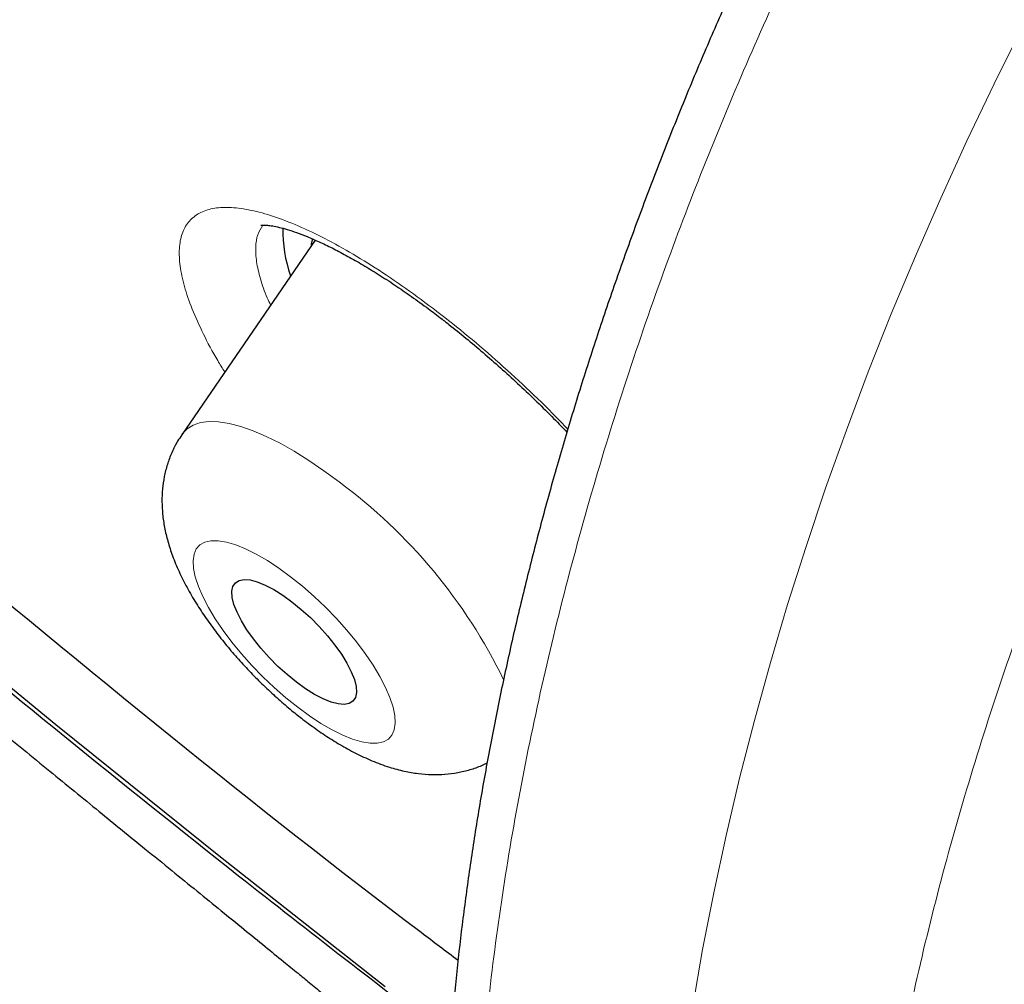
# Model space of a CAD drawing. Header units: millimetres. Extents: x 8 to 971, y 12 to 977.
# Tile 28 of 196: x 793.38 to 798.7, y 480.46 to 485.67. Entities that reach past the tile are written whole.
import ezdxf

# ---------------------------------------------------------------- set-up
doc = ezdxf.new("R2010")
doc.units = ezdxf.units.MM

msp = doc.modelspace()

# ---------------------------------------------------------------- linework, layer by layer
at = {"color": 7, "linetype": 'Continuous', "lineweight": 30}
msp.add_line((794.9745, 484.4795), (794.2553, 483.4293), dxfattribs=at)
at = {"color": 7, "linetype": 'Continuous', "lineweight": 30, "flags": 128}
for points in [[(795.3538, 480.4496), (794.4647, 481.1496), (793.5757, 481.8638), (792.6876, 482.5917), (791.801, 483.3327), (790.9165, 484.0865), (790.0346, 484.8524), (789.1561, 485.63), (788.2814, 486.4187), (787.4112, 487.218), (786.5461, 488.0273), (785.6867, 488.846), (784.8335, 489.6737), (783.9872, 490.5097), (783.1483, 491.3535), (782.3175, 492.2045), (781.4952, 493.0621)], [(794.9606, 484.4869), (794.9544, 484.4574), (794.9531, 484.4482)], [(794.8501, 482.5279), (794.9004, 482.487), (794.9497, 482.4422), (794.9971, 482.3945), (795.0415, 482.3449), (795.0819, 482.2946), (795.1173, 482.2446), (795.1471, 482.1961), (795.1705, 482.1502), (795.187, 482.1078), (795.1962, 482.07), (795.198, 482.0376), (795.1922, 482.0113), (795.1791, 481.9917), (795.1589, 481.9792), (795.132, 481.9741), (795.0992, 481.9765), (795.061, 481.9864), (795.0184, 482.0035), (794.9722, 482.0276), (794.9237, 482.0579), (794.8737, 482.0939), (794.8235, 482.1347), (794.7741, 482.1795), (794.7267, 482.2272), (794.6823, 482.2768), (794.642, 482.3272), (794.6065, 482.3771), (794.5768, 482.4256), (794.5534, 482.4716), (794.5369, 482.5139), (794.5277, 482.5517), (794.5259, 482.5842), (794.5316, 482.6105), (794.5448, 482.6301), (794.565, 482.6426), (794.5918, 482.6477), (794.6247, 482.6453), (794.6629, 482.6354), (794.7055, 482.6182), (794.7516, 482.5942), (794.8002, 482.5638), (794.8501, 482.5279)]]:
    msp.add_lwpolyline(points, dxfattribs=at)
at = {"color": 252, "linetype": 'Continuous', "lineweight": 0, "flags": 128}
for points in [[(797.0136, 480.3465), (797.0666, 480.6511), (797.1264, 480.9577), (797.193, 481.2662), (797.2662, 481.5762), (797.3461, 481.8875), (797.4326, 482.1998), (797.5256, 482.5129), (797.6251, 482.8265), (797.7309, 483.1404), (797.8429, 483.4542), (797.9611, 483.7678), (798.0854, 484.0809), (798.2156, 484.3931), (798.3518, 484.7044), (798.4936, 485.0143), (798.6411, 485.3226), (798.7941, 485.6292)], [(794.2553, 483.4293), (794.258, 483.4332), (794.2841, 483.4606), (794.317, 483.481), (794.3566, 483.4942), (794.4025, 483.5), (794.4542, 483.4985), (794.5115, 483.4897), (794.5738, 483.4735), (794.6406, 483.4502), (794.7114, 483.4199), (794.7856, 483.3829), (794.8626, 483.3395), (794.9419, 483.29), (795.0227, 483.2348), (795.1045, 483.1744)], [(794.881, 481.9587), (794.9442, 481.9125), (795.0063, 481.8717), (795.0665, 481.8368), (795.1238, 481.8084), (795.1777, 481.7867), (795.2272, 481.7721), (795.2719, 481.7648), (795.3109, 481.7649), (795.3439, 481.7724), (795.3704, 481.7872), (795.39, 481.809), (795.4025, 481.8377), (795.4077, 481.8727), (795.4054, 481.9136), (795.3959, 481.96), (795.3791, 482.011), (795.3553, 482.0662), (795.3248, 482.1246), (795.2881, 482.1856), (795.2456, 482.2482), (795.198, 482.3117), (795.1457, 482.3752), (795.0897, 482.4378), (795.0306, 482.4987), (794.9691, 482.5571), (794.9063, 482.6121), (794.8428, 482.6631), (794.7796, 482.7093), (794.7175, 482.7501), (794.6574, 482.7849), (794.6, 482.8134), (794.5462, 482.8351), (794.4966, 482.8496), (794.452, 482.8569), (794.4129, 482.8568), (794.3799, 482.8493), (794.3534, 482.8346), (794.3338, 482.8127), (794.3213, 482.7841), (794.3162, 482.7491), (794.3184, 482.7081), (794.328, 482.6618), (794.3448, 482.6107), (794.3686, 482.5556), (794.399, 482.4972), (794.4357, 482.4362), (794.4782, 482.3735), (794.5259, 482.31), (794.5781, 482.2466), (794.6342, 482.1839), (794.6933, 482.123), (794.7547, 482.0647), (794.8176, 482.0096), (794.881, 481.9587)]]:
    msp.add_lwpolyline(points, dxfattribs=at)
at = {"color": 7, "linetype": 'Continuous', "lineweight": 30}
msp.add_arc((795.511, 484.5253), 0.7098, 178.4555, 199.6398, dxfattribs=at)
at = {"color": 252, "linetype": 'Continuous', "lineweight": 0}
msp.add_arc((793.3777, 480.8343), 2.9082, 25.9475, 53.5754, dxfattribs=at)
for points, knots in [([(762.6299, 536.8015), (762.6665, 536.8427), (762.9066, 537.1137), (763.4528, 537.5119), (764.2716, 537.9878), (765.2005, 538.3445), (766.2242, 538.5932), (767.3427, 538.7298), (768.5518, 538.7546), (769.8478, 538.6675), (771.2266, 538.4687), (772.6838, 538.1589), (774.2149, 537.739), (775.8151, 537.2103), (777.4792, 536.5746), (779.2022, 535.8338), (780.9785, 534.9902), (782.8026, 534.0465), (784.6687, 533.0057), (786.571, 531.8711), (788.5034, 530.6461), (790.46, 529.3348), (792.4345, 527.9411), (794.4207, 526.4695), (796.4124, 524.9246), (798.4033, 523.3113), (800.3872, 521.6346), (802.3577, 519.8999), (804.3088, 518.1125), (806.2343, 516.2782), (808.128, 514.4026), (809.9841, 512.4917), (811.7967, 510.5515), (813.5602, 508.588), (815.2688, 506.6076), (816.9174, 504.6163), (818.5007, 502.6206), (820.0136, 500.6265), (821.4516, 498.6405), (822.8099, 496.6688), (824.0844, 494.7175), (825.2711, 492.7929), (826.3661, 490.9009), (827.3662, 489.0475), (828.268, 487.2386), (829.0689, 485.4798), (829.7662, 483.7768), (830.3577, 482.1347), (830.8417, 480.5589), (831.2166, 479.0542), (831.4811, 477.6254), (831.6346, 476.277), (831.6764, 475.0133), (831.6065, 473.8381), (831.4249, 472.7554), (831.1332, 471.7676), (830.7283, 470.8818), (830.2596, 470.1383), (829.8762, 469.7405), (829.7056, 469.5634)], [0, 0, 0, 0, 0.003203, 0.021066, 0.038929, 0.056792, 0.074656, 0.092519, 0.110382, 0.128245, 0.146108, 0.163971, 0.181834, 0.199697, 0.21756, 0.235424, 0.253287, 0.27115, 0.289013, 0.306876, 0.324739, 0.342602, 0.360466, 0.378329, 0.396192, 0.414055, 0.431918, 0.449781, 0.467644, 0.485507, 0.503371, 0.521234, 0.539097, 0.55696, 0.574823, 0.592686, 0.610549, 0.628412, 0.646275, 0.664139, 0.682002, 0.699865, 0.717728, 0.735591, 0.753454, 0.771317, 0.789181, 0.807044, 0.824907, 0.84277, 0.860633, 0.878496, 0.896359, 0.914222, 0.932085, 0.949949, 0.967812, 0.985675, 1, 1, 1, 1]), ([(762.6588, 520.4211), (762.4299, 521.0413), (761.9741, 522.2763), (761.4685, 524.0158), (761.0992, 525.6578), (760.8784, 527.1954), (760.8029, 528.6301), (760.8732, 529.956), (761.0852, 531.1647), (761.4403, 532.2431), (761.9378, 533.1861), (762.5776, 533.9933), (763.3596, 534.6649), (764.2799, 535.1986), (765.3278, 535.5933), (766.4972, 535.8421), (767.7837, 535.9435), (769.1872, 535.8974), (770.7075, 535.7037), (772.3378, 535.364), (774.062, 534.8845), (775.8677, 534.2659), (777.7474, 533.5103), (779.7008, 532.6178), (781.728, 531.5883), (783.8201, 530.427), (785.9581, 529.1463), (788.1252, 527.7544), (790.3119, 526.2569), (792.518, 524.6538), (794.7434, 522.9453), (796.9787, 521.1391), (799.2051, 519.2522), (801.4036, 517.2989), (803.5644, 515.2874), (805.6872, 513.2179), (807.7721, 511.0905), (809.8103, 508.9143), (811.7862, 506.7086), (813.6814, 504.4913), (815.4873, 502.2721), (817.2038, 500.0512), (818.8307, 497.8286), (820.3615, 495.6139), (821.786, 493.4252), (823.0892, 491.2815), (824.2659, 489.1922), (825.3126, 487.1591), (826.2414, 485.1755), (826.7488, 483.9108), (827.0035, 483.2757)], [0, 0, 0, 0, 0.020985, 0.041789, 0.062502, 0.083215, 0.104018, 0.125, 0.145987, 0.166791, 0.187505, 0.208217, 0.229019, 0.25, 0.270986, 0.291791, 0.312505, 0.333217, 0.354019, 0.375, 0.395986, 0.416791, 0.437505, 0.458217, 0.479019, 0.5, 0.520986, 0.541791, 0.562505, 0.583217, 0.604019, 0.625, 0.645986, 0.666791, 0.687505, 0.708217, 0.729019, 0.75, 0.770986, 0.791791, 0.812505, 0.833217, 0.854019, 0.875, 0.895985, 0.916789, 0.937502, 0.958215, 0.979017, 1, 1, 1, 1]), ([(802.4276, 484.8326), (802.8725, 484.6301), (803.7622, 484.2252), (805.0143, 483.7683), (806.1697, 483.4334), (807.221, 483.224), (808.1692, 483.1299), (809.0314, 483.1476), (809.8024, 483.2769), (810.4774, 483.5171), (811.0523, 483.8665), (811.5234, 484.3232), (811.888, 484.8842), (812.1437, 485.5461), (812.2889, 486.3048), (812.3228, 487.1557), (812.2452, 488.0935), (812.0565, 489.1124), (811.758, 490.2061), (811.3514, 491.368), (810.8392, 492.5907), (810.2246, 493.8669), (809.5115, 495.1886), (808.7041, 496.5476), (807.8076, 497.9357), (806.8273, 499.3442), (805.7693, 500.7644), (804.6403, 502.1877), (803.4471, 503.6051), (802.197, 505.0081), (800.8979, 506.3879), (799.5576, 507.736), (798.1845, 509.0441), (796.7871, 510.3042), (795.3739, 511.5085), (793.9536, 512.6495), (792.5351, 513.7202), (791.127, 514.7141), (789.7381, 515.625), (788.3769, 516.4472), (787.0518, 517.1757), (785.7709, 517.8061), (784.5422, 518.3344), (783.3733, 518.7574), (782.2713, 519.0724), (781.243, 519.2776), (780.2949, 519.3716), (779.4326, 519.3539), (778.6616, 519.2246), (777.9866, 518.9844), (777.4118, 518.635), (776.9407, 518.1783), (776.5761, 517.6173), (776.3204, 516.9554), (776.1752, 516.1967), (776.1413, 515.3458), (776.2189, 514.408), (776.4076, 513.3891), (776.7061, 512.2954), (777.1129, 511.1335), (777.6242, 509.911), (778.2422, 508.6336), (778.8383, 507.5124), (779.2635, 506.8064), (779.415, 506.5547)], [0, 0, 0, 0, 0.017292, 0.034584, 0.051876, 0.068068, 0.08426, 0.100453, 0.116645, 0.132837, 0.14903, 0.165222, 0.181414, 0.197607, 0.213799, 0.229991, 0.246184, 0.262376, 0.278568, 0.294761, 0.310953, 0.327145, 0.343338, 0.35953, 0.375722, 0.391915, 0.408107, 0.424299, 0.440492, 0.456684, 0.472876, 0.489069, 0.505261, 0.521453, 0.537646, 0.553838, 0.57003, 0.586223, 0.602415, 0.618607, 0.6348, 0.650992, 0.667184, 0.683377, 0.699569, 0.715761, 0.731954, 0.748146, 0.764338, 0.780531, 0.796723, 0.812915, 0.829108, 0.8453, 0.861493, 0.877685, 0.893877, 0.91007, 0.926262, 0.942454, 0.958646, 0.974839, 0.991031, 1, 1, 1, 1]), ([(803.171, 485.0802), (803.3971, 484.9977), (803.9521, 484.7952), (804.803, 484.5616), (805.7202, 484.3763), (806.5867, 484.2911), (807.3752, 484.3071), (808.0801, 484.4255), (808.6973, 484.6451), (809.2229, 484.9647), (809.6537, 485.3823), (809.9869, 485.8953), (810.2207, 486.5006), (810.3534, 487.1944), (810.3844, 487.9725), (810.3134, 488.8301), (810.1408, 489.7618), (809.8678, 490.7619), (809.4959, 491.8243), (809.0275, 492.9424), (808.4655, 494.1093), (807.8134, 495.3179), (807.0751, 496.5606), (806.2553, 497.8298), (805.3589, 499.1178), (804.3915, 500.4164), (803.3591, 501.7178), (802.2679, 503.0139), (801.1249, 504.2968), (799.9369, 505.5584), (798.7114, 506.7911), (797.4559, 507.9872), (796.178, 509.1394), (794.8858, 510.2405), (793.5872, 511.2838), (792.2901, 512.2629), (791.0026, 513.1716), (789.7326, 514.0045), (788.4879, 514.7563), (787.2762, 515.4224), (786.1051, 515.9988), (784.9816, 516.4818), (783.9128, 516.8685), (782.9052, 517.1565), (781.965, 517.344), (781.098, 517.4299), (780.3096, 517.4137), (779.6047, 517.2954), (778.9875, 517.0758), (778.4619, 516.7562), (778.0312, 516.3386), (777.6979, 515.8256), (777.4642, 515.2202), (777.3312, 514.5265), (777.3009, 513.748), (777.3694, 512.892), (777.5514, 511.9546), (777.7109, 511.2986), (777.8362, 510.9409), (777.8376, 510.937)], [0, 0, 0, 0, 0.011406, 0.027988, 0.045984, 0.063981, 0.081977, 0.099974, 0.117971, 0.135967, 0.153964, 0.17196, 0.189957, 0.207954, 0.22595, 0.243947, 0.261943, 0.27994, 0.297937, 0.315933, 0.33393, 0.351926, 0.369923, 0.387919, 0.405916, 0.423913, 0.441909, 0.459906, 0.477902, 0.495899, 0.513896, 0.531892, 0.549889, 0.567885, 0.585882, 0.603879, 0.621875, 0.639872, 0.657868, 0.675865, 0.693861, 0.711858, 0.729855, 0.747851, 0.765848, 0.783844, 0.801841, 0.819838, 0.837834, 0.855831, 0.873827, 0.891824, 0.909821, 0.927817, 0.945814, 0.96381, 0.981807, 0.999803, 1, 1, 1, 1]), ([(797.8395, 486.5697), (797.7486, 486.3868), (797.5668, 486.0209), (797.3156, 485.4641), (797.0811, 484.9034), (796.8589, 484.3233), (796.6517, 483.7246), (796.4618, 483.1085), (796.2955, 482.4937), (796.1535, 481.8831), (796.0364, 481.2795), (795.9449, 480.6851), (795.8796, 480.1012), (795.8401, 479.5285), (795.8263, 478.9684), (795.8381, 478.4234), (795.8756, 477.8961), (795.9388, 477.3881), (796.0283, 476.9008), (796.1433, 476.4344), (796.2834, 475.9905), (796.4477, 475.5711), (796.6356, 475.1782), (796.8467, 474.8132), (797.0811, 474.4774), (797.3378, 474.1704), (797.6165, 473.8942), (797.8951, 473.6606), (798.0896, 473.5349), (798.1769, 473.4784)], [0, 0, 0, 0, 0.034601, 0.069249, 0.103896, 0.138497, 0.176178, 0.213977, 0.251836, 0.289695, 0.327494, 0.365174, 0.402794, 0.440532, 0.47833, 0.516128, 0.553866, 0.591486, 0.629145, 0.666923, 0.70476, 0.742598, 0.780376, 0.818034, 0.855693, 0.893471, 0.931309, 0.969147, 1, 1, 1, 1]), ([(800.4718, 472.1549), (800.4459, 472.1676), (800.3022, 472.2376), (800.0593, 472.3965), (799.7459, 472.6322), (799.4556, 472.9011), (799.1875, 473.2002), (798.9421, 473.5293), (798.72, 473.8867), (798.5221, 474.2707), (798.3495, 474.6797), (798.2028, 475.1126), (798.083, 475.5691), (797.9895, 476.0479), (797.9226, 476.5475), (797.8824, 477.0655), (797.8692, 477.5994), (797.8833, 478.1477), (797.9252, 478.7099), (797.9942, 479.2847), (798.09, 479.8701), (798.2121, 480.4636), (798.3598, 481.0622), (798.533, 481.6643), (798.732, 482.2688), (798.9558, 482.8748), (799.2036, 483.4803), (799.4741, 484.0824), (799.7662, 484.6784), (799.9764, 485.0731), (800.0854, 485.2698), (800.0868, 485.2724)], [0, 0, 0, 0, 0.008091, 0.044851, 0.081553, 0.11814, 0.154765, 0.191507, 0.228306, 0.265106, 0.301847, 0.338472, 0.375098, 0.411838, 0.448638, 0.485438, 0.522178, 0.558804, 0.59543, 0.632173, 0.668974, 0.705775, 0.742517, 0.779144, 0.815777, 0.852526, 0.889333, 0.926141, 0.96289, 0.999523, 1, 1, 1, 1]), ([(794.4871, 483.7678), (794.4742, 483.7882), (794.4294, 483.8596), (794.3698, 483.9739), (794.3088, 484.1086), (794.2667, 484.2314), (794.2436, 484.3409), (794.2393, 484.436), (794.2539, 484.5156), (794.2878, 484.5779), (794.34, 484.623), (794.4099, 484.6501), (794.4971, 484.6582), (794.5999, 484.648), (794.7171, 484.6195), (794.8476, 484.5726), (794.9894, 484.5083), (795.1404, 484.4278), (795.2991, 484.3311), (795.4631, 484.2213), (795.5751, 484.1374), (795.6311, 484.0955)], [0, 0, 0, 0, 0.021769, 0.07607, 0.130547, 0.184846, 0.2392, 0.293725, 0.348076, 0.402442, 0.456984, 0.511351, 0.565693, 0.620208, 0.67455, 0.728837, 0.783297, 0.837584, 0.891666, 0.945919, 1, 1, 1, 1]), ([(794.6933, 484.5597), (794.683, 484.5435), (794.6624, 484.511), (794.6521, 484.4436), (794.6564, 484.3641), (794.6781, 484.2714), (794.7045, 484.1924), (794.7285, 484.1417), (794.7345, 484.129)], [0, 0, 0, 0, 0.186455, 0.374062, 0.562265, 0.74987, 0.937275, 1, 1, 1, 1]), ([(795.6311, 484.0955), (795.6315, 484.0952), (795.688, 484.0514), (795.8017, 483.9612), (795.9705, 483.8162), (796.1361, 483.6633), (796.2596, 483.5433), (796.3248, 483.4739), (796.3391, 483.4588)], [0, 0, 0, 0, 0.001878, 0.234927, 0.46872, 0.701774, 0.934815, 1, 1, 1, 1])]:
    msp.add_open_spline(points, degree=3, knots=knots, dxfattribs=at)
at = {"color": 7, "linetype": 'Continuous', "lineweight": 30}
for points, knots in [([(795.7469, 480.5926), (795.6804, 480.6426), (794.7133, 481.3693), (792.8607, 482.8861), (790.2103, 485.1335), (787.61, 487.4812), (785.0552, 489.9143), (782.5615, 492.4228), (780.1443, 494.99), (777.8184, 497.6004), (775.5983, 500.2378), (773.4975, 502.8859), (771.5291, 505.5284), (769.7052, 508.1491), (768.037, 510.7317), (766.5348, 513.2604), (765.2079, 515.7195), (764.0645, 518.094), (763.1115, 520.3691), (762.355, 522.5308), (761.7995, 524.5658), (761.4484, 526.4616), (761.304, 528.2065), (761.3671, 529.7897), (761.6374, 531.2014), (762.1131, 532.433), (762.7914, 533.4768), (763.668, 534.3264), (764.7375, 534.9766), (765.9935, 535.4234), (767.428, 535.664), (769.0323, 535.697), (770.7965, 535.522), (772.7097, 535.1403), (774.7601, 534.5542), (776.9351, 533.767), (779.221, 532.7848), (781.605, 531.6091), (784.0269, 530.2862), (785.6808, 529.2692), (786.4869, 528.7735)], [0, 0, 0, 0, 0.002044, 0.029705, 0.056694, 0.083684, 0.110673, 0.137662, 0.164652, 0.191641, 0.218631, 0.24562, 0.27261, 0.299599, 0.326589, 0.353578, 0.380568, 0.407557, 0.434547, 0.461536, 0.488526, 0.515515, 0.542505, 0.569494, 0.596484, 0.623473, 0.650462, 0.677452, 0.704441, 0.731431, 0.75842, 0.78541, 0.812399, 0.839389, 0.866378, 0.893368, 0.920357, 0.947347, 0.974336, 1, 1, 1, 1]), ([(797.5279, 486.474), (797.5136, 486.4452), (797.4514, 486.3203), (797.3462, 486.0974), (797.2124, 485.8051), (797.0837, 485.5109), (796.9601, 485.2158), (796.8417, 484.9195), (796.7284, 484.622), (796.62, 484.3232), (796.5171, 484.0242), (796.4201, 483.726), (796.3291, 483.4292), (796.2436, 483.1326), (796.1637, 482.836), (796.0893, 482.5392), (796.0208, 482.2435), (795.9582, 481.9486), (795.9014, 481.6546), (795.8506, 481.3622), (795.8061, 481.0719), (795.7676, 480.7838), (795.7351, 480.4971), (795.7087, 480.2121), (795.6885, 479.9296), (795.6746, 479.6504), (795.6672, 479.3753), (795.6661, 479.1042), (795.6713, 478.8365), (795.6828, 478.5713), (795.7006, 478.3089), (795.7248, 478.0496), (795.7554, 477.7939), (795.7925, 477.5422), (795.8359, 477.2948), (795.8857, 477.0523), (795.9418, 476.8149), (796.0041, 476.5832), (796.0726, 476.3575), (796.1472, 476.1381), (796.2277, 475.9255), (796.3142, 475.7191), (796.4068, 475.5183), (796.5056, 475.323), (796.6105, 475.1335), (796.7215, 474.9501), (796.8382, 474.7733), (796.9604, 474.6032), (797.0881, 474.4401), (797.2208, 474.2844), (797.3585, 474.1363), (797.5009, 473.9959), (797.6476, 473.8635), (797.7986, 473.7388), (797.954, 473.6228), (798.0798, 473.5353), (798.1553, 473.4891), (798.1762, 473.4764)], [0, 0, 0, 0, 0.005598, 0.024265, 0.04296, 0.061714, 0.080426, 0.099093, 0.117857, 0.136669, 0.155478, 0.174222, 0.192848, 0.211417, 0.230171, 0.248904, 0.267636, 0.286384, 0.305164, 0.324007, 0.342734, 0.361464, 0.380284, 0.399152, 0.418026, 0.43685, 0.455625, 0.474257, 0.492943, 0.511713, 0.530553, 0.549449, 0.568385, 0.587343, 0.606307, 0.625251, 0.644158, 0.663008, 0.68178, 0.700459, 0.719003, 0.737456, 0.755964, 0.774509, 0.793071, 0.811628, 0.830158, 0.848643, 0.867065, 0.885406, 0.903651, 0.921786, 0.9398, 0.957686, 0.975457, 0.993212, 1, 1, 1, 1]), ([(789.9007, 484.9476), (790.3631, 484.5444), (791.2884, 483.7374), (792.8432, 482.4342), (794.3176, 481.2318), (795.3248, 480.4557), (795.7061, 480.1619)], [0, 0, 0, 0, 0.240359, 0.480962, 0.803465, 1, 1, 1, 1]), ([(794.6822, 484.5588), (794.6826, 484.5589), (794.6835, 484.5592), (794.6958, 484.5602), (794.7163, 484.5594), (794.7448, 484.5559), (794.781, 484.5485), (794.8242, 484.5368), (794.8742, 484.5205), (794.9318, 484.4985), (794.9961, 484.4707), (795.0663, 484.437), (795.142, 484.3974), (795.2223, 484.352), (795.3066, 484.301), (795.394, 484.2446), (795.4838, 484.1833), (795.5689, 484.1221), (795.6401, 484.0684), (795.7114, 484.013), (795.7893, 483.9504), (795.8823, 483.8723), (795.9756, 483.7906), (796.0688, 483.7056), (796.1613, 483.6179), (796.2502, 483.5303), (796.307, 483.4715), (796.3343, 483.4433)], [0, 0, 0, 0, 0.032925, 0.069394, 0.105528, 0.141797, 0.178517, 0.213954, 0.251872, 0.291145, 0.331654, 0.373222, 0.415657, 0.458762, 0.502348, 0.54624, 0.590285, 0.634341, 0.669157, 0.692108, 0.735581, 0.779383, 0.823628, 0.868247, 0.913153, 0.958242, 1, 1, 1, 1]), ([(790.1582, 484.4604), (790.3119, 484.3265), (790.6123, 484.0646), (791.0542, 483.6852), (791.4765, 483.3263), (791.879, 482.9876), (792.2615, 482.6685), (792.6174, 482.3736), (792.9472, 482.102), (793.2512, 481.8526), (793.5365, 481.6194), (793.8028, 481.4023), (794.0223, 481.2236), (794.1988, 481.0801), (794.336, 480.9685), (794.4657, 480.8629), (794.5879, 480.7636), (794.7, 480.6723), (794.7975, 480.5929), (794.8771, 480.5281), (794.9466, 480.4714), (795.02, 480.4117), (795.1096, 480.3385), (795.2191, 480.2492), (795.3416, 480.1491), (795.4683, 480.0454), (795.5832, 479.9513), (795.6552, 479.8922), (795.6864, 479.8666)], [0, 0, 0, 0, 0.085027, 0.166192, 0.243504, 0.316958, 0.386536, 0.452228, 0.510588, 0.565463, 0.616847, 0.664732, 0.709117, 0.73508, 0.759677, 0.782909, 0.804779, 0.825288, 0.843117, 0.85707, 0.867926, 0.880273, 0.896226, 0.915784, 0.938699, 0.961591, 0.983368, 1, 1, 1, 1]), ([(794.2558, 483.4283), (794.2478, 483.4169), (794.2267, 483.3864), (794.2003, 483.3326), (794.1762, 483.2687), (794.1596, 483.2029), (794.15, 483.1359), (794.1472, 483.0678), (794.151, 482.9982), (794.1616, 482.9266), (794.1795, 482.8517), (794.2053, 482.7728), (794.2398, 482.6899), (794.2824, 482.605), (794.3316, 482.5206), (794.3856, 482.4386), (794.4433, 482.3594), (794.5044, 482.2828), (794.5684, 482.2087), (794.6353, 482.1371), (794.7047, 482.0682), (794.7764, 482.0022), (794.8447, 481.9438), (794.9027, 481.8979), (794.962, 481.8534), (795.0285, 481.807), (795.1096, 481.7563), (795.194, 481.7099), (795.2827, 481.6686), (795.3703, 481.6361), (795.454, 481.6135), (795.5306, 481.6002), (795.6039, 481.5945), (795.675, 481.5961), (795.7441, 481.6048), (795.811, 481.621), (795.8643, 481.6389), (795.894, 481.6541), (795.9032, 481.6588)], [0, 0, 0, 0, 0.0141213, 0.0376107, 0.0609765, 0.0843906, 0.1080661, 0.1322682, 0.1573549, 0.1837871, 0.2121236, 0.2428914, 0.276142, 0.3108514, 0.345006, 0.3780823, 0.4101942, 0.4415926, 0.472513, 0.5031515, 0.5336777, 0.5642385, 0.5949427, 0.6191993, 0.6357548, 0.6676084, 0.7002049, 0.734013, 0.7694313, 0.8066602, 0.8375421, 0.8659633, 0.892527, 0.9178, 0.9422043, 0.9660231, 0.9894538, 1, 1, 1, 1])]:
    msp.add_open_spline(points, degree=3, knots=knots, dxfattribs=at)

doc.saveas('drawing.dxf')
